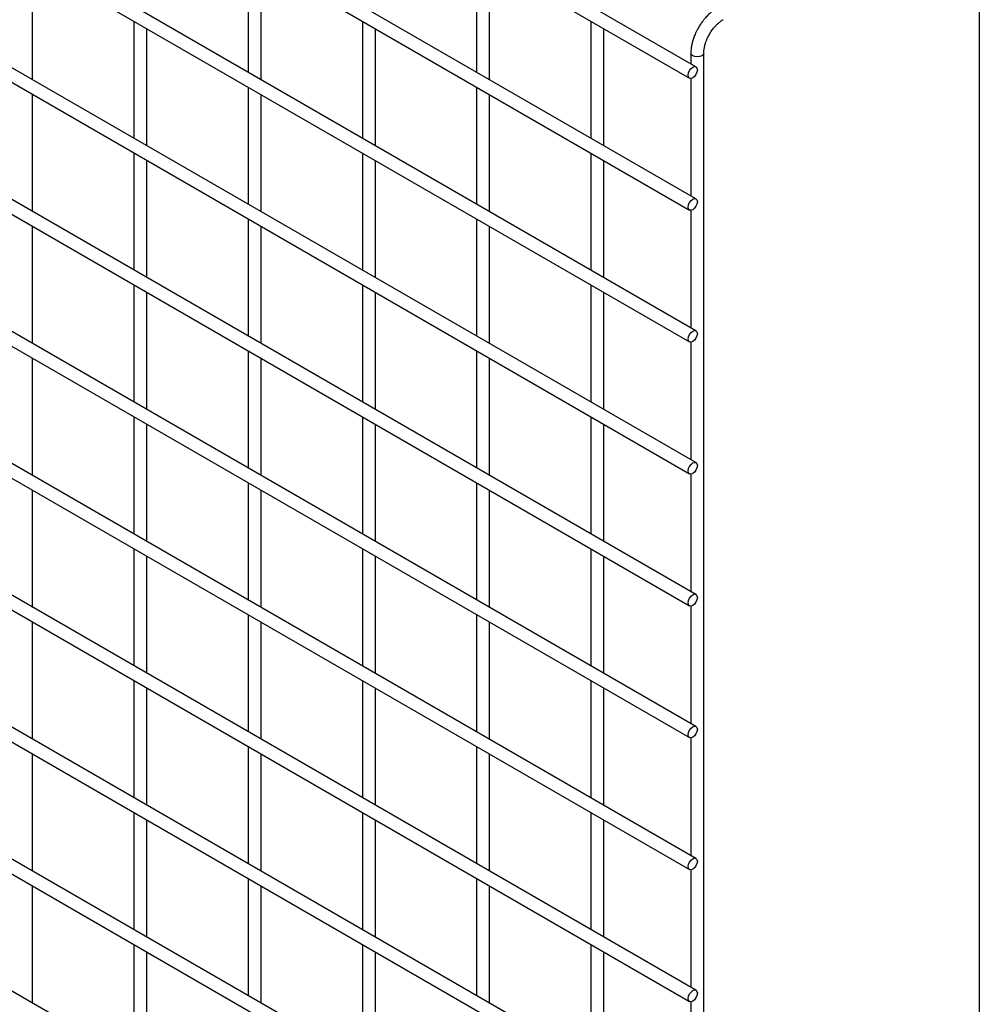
# Model space of a CAD drawing. Header units: inches. Extents: x 0.2 to 10.8, y 0.2 to 8.2.
# Tile 17 of 21: x 9.76 to 10.75, y 5.797 to 6.813. Entities that reach past the tile are written whole.
import ezdxf

# ---------------------------------------------------------------- set-up
doc = ezdxf.new("R2010")
doc.units = ezdxf.units.IN
doc.header["$MEASUREMENT"] = 0
doc.layers.add('TEXT', color=140, linetype='Continuous', lineweight=25)

msp = doc.modelspace()

# ---------------------------------------------------------------- linework, layer by layer
for p, q in [((10.45775, 6.76391), (8.81314, 7.71332)), ((8.80647, 7.70177), (10.45108, 6.75236)), ((10.45775, 6.62782), (8.81314, 7.57723)), ((8.80647, 7.56568), (10.45108, 6.61627)), ((10.45775, 6.49173), (8.81314, 7.44114)), ((8.80647, 7.42959), (10.45108, 6.48018)), ((10.45775, 6.35564), (8.81314, 7.30505)), ((8.80647, 7.2935), (10.45108, 6.34409)), ((10.45775, 6.21955), (8.81314, 7.16896)), ((8.80647, 7.15741), (10.45108, 6.208)), ((10.45775, 6.08346), (8.81314, 7.03287)), ((8.80647, 7.02132), (10.45108, 6.07191)), ((10.45775, 5.94737), (8.81314, 6.89678)), ((8.80647, 6.88523), (10.45108, 5.93582)), ((9.99579, 6.8791), (9.99579, 6.75841)), ((10.23149, 6.87913), (10.23149, 6.75843)), ((9.77342, 6.75069), (9.77342, 6.87139)), ((10.00912, 6.75071), (10.00912, 6.87141)), ((10.24483, 6.75074), (10.24483, 6.87143)), ((9.87794, 6.81105), (9.87794, 6.69035)), ((10.11364, 6.81107), (10.11364, 6.69038)), ((10.34934, 6.81109), (10.34934, 6.6904)), ((9.89127, 6.68266), (9.89127, 6.80335)), ((10.12697, 6.68268), (10.12697, 6.80337)), ((10.36268, 6.6827), (10.36268, 6.8034)), ((10.45246, 6.7781), (10.45246, 6.76696)), ((10.4658, 5.11623), (10.4658, 6.7781)), ((10.45775, 5.81128), (8.81314, 6.76069)), ((8.80647, 6.74914), (10.45108, 5.79973)), ((10.45246, 6.75205), (10.45246, 6.63087)), ((9.77342, 6.6146), (9.77342, 6.7353)), ((9.99579, 6.74301), (9.99579, 6.62232)), ((10.00912, 6.61462), (10.00912, 6.73532)), ((10.23149, 6.74304), (10.23149, 6.62234)), ((10.24483, 6.61465), (10.24483, 6.73534)), ((9.87794, 6.67496), (9.87794, 6.55426)), ((10.11364, 6.67498), (10.11364, 6.55429)), ((10.34934, 6.675), (10.34934, 6.55431)), ((9.89127, 6.54657), (9.89127, 6.66726)), ((10.12697, 6.54659), (10.12697, 6.66728)), ((10.36268, 6.54661), (10.36268, 6.66731)), ((10.45775, 5.67519), (8.81314, 6.6246)), ((8.80647, 6.61305), (10.45108, 5.66364)), ((10.45246, 6.61596), (10.45246, 6.49478)), ((9.99579, 6.60692), (9.99579, 6.48623)), ((10.23149, 6.60695), (10.23149, 6.48625)), ((9.77342, 6.47851), (9.77342, 6.59921)), ((10.00912, 6.47853), (10.00912, 6.59923)), ((10.24483, 6.47855), (10.24483, 6.59925)), ((9.87794, 6.53887), (9.87794, 6.41817)), ((10.11364, 6.53889), (10.11364, 6.4182)), ((10.34934, 6.53891), (10.34934, 6.41822)), ((9.89127, 6.41048), (9.89127, 6.53117)), ((10.12697, 6.4105), (10.12697, 6.53119)), ((10.36268, 6.41052), (10.36268, 6.53122)), ((10.45775, 5.5391), (8.81314, 6.48851)), ((8.80647, 6.47696), (10.45108, 5.52755)), ((9.99579, 6.47083), (9.99579, 6.35014)), ((10.23149, 6.47086), (10.23149, 6.35016)), ((10.45246, 6.47987), (10.45246, 6.35869)), ((9.77342, 6.34242), (9.77342, 6.46312)), ((10.00912, 6.34244), (10.00912, 6.46314)), ((10.24483, 6.34246), (10.24483, 6.46316)), ((9.87794, 6.40278), (9.87794, 6.28208)), ((10.11364, 6.4028), (10.11364, 6.28211)), ((10.34934, 6.40282), (10.34934, 6.28213)), ((9.89127, 6.27439), (9.89127, 6.39508)), ((10.12697, 6.27441), (10.12697, 6.3951)), ((10.36268, 6.27443), (10.36268, 6.39513)), ((10.45775, 5.40301), (8.81314, 6.35242)), ((10.45246, 6.34378), (10.45246, 6.2226)), ((9.99579, 6.33474), (9.99579, 6.21405)), ((10.23149, 6.33477), (10.23149, 6.21407)), ((9.77342, 6.20633), (9.77342, 6.32702)), ((10.00912, 6.20635), (10.00912, 6.32705)), ((10.24483, 6.20637), (10.24483, 6.32707)), ((9.87794, 6.26669), (9.87794, 6.14599)), ((9.89127, 6.1383), (9.89127, 6.25899)), ((10.11364, 6.26671), (10.11364, 6.14602)), ((10.12697, 6.13832), (10.12697, 6.25901)), ((10.34934, 6.26673), (10.34934, 6.14604)), ((10.36268, 6.13834), (10.36268, 6.25904)), ((10.45246, 6.20769), (10.45246, 6.08651)), ((9.99579, 6.19865), (9.99579, 6.07796)), ((10.23149, 6.19868), (10.23149, 6.07798)), ((9.77342, 6.07024), (9.77342, 6.19093)), ((10.00912, 6.07026), (10.00912, 6.19096)), ((10.24483, 6.07028), (10.24483, 6.19098)), ((9.87794, 6.1306), (9.87794, 6.0099)), ((10.11364, 6.13062), (10.11364, 6.00993)), ((10.34934, 6.13064), (10.34934, 6.00995)), ((9.89127, 6.00221), (9.89127, 6.1229)), ((10.12697, 6.00223), (10.12697, 6.12292)), ((10.36268, 6.00225), (10.36268, 6.12295)), ((10.45246, 6.0716), (10.45246, 5.95042)), ((9.77342, 5.93415), (9.77342, 6.05484)), ((9.99579, 6.06256), (9.99579, 5.94187)), ((10.00912, 5.93417), (10.00912, 6.05487)), ((10.23149, 6.06259), (10.23149, 5.94189)), ((10.24483, 5.93419), (10.24483, 6.05489)), ((9.87794, 5.99451), (9.87794, 5.87381)), ((10.11364, 5.99453), (10.11364, 5.87384)), ((10.34934, 5.99455), (10.34934, 5.87386)), ((9.89127, 5.86612), (9.89127, 5.98681)), ((10.12697, 5.86614), (10.12697, 5.98683)), ((10.36268, 5.86616), (10.36268, 5.98685)), ((10.45246, 5.93551), (10.45246, 5.81433)), ((9.99579, 5.92647), (9.99579, 5.80578)), ((10.23149, 5.9265), (10.23149, 5.8058)), ((9.77342, 5.79806), (9.77342, 5.91875)), ((10.00912, 5.79808), (10.00912, 5.91878)), ((10.24483, 5.7981), (10.24483, 5.9188)), ((9.87794, 5.85842), (9.87794, 5.73772)), ((10.11364, 5.85844), (10.11364, 5.73775)), ((10.34934, 5.85846), (10.34934, 5.73777)), ((9.89127, 5.73003), (9.89127, 5.85072)), ((10.12697, 5.73005), (10.12697, 5.85074)), ((10.36268, 5.73007), (10.36268, 5.85076)), ((10.45246, 5.79942), (10.45246, 5.67824))]:
    msp.add_line(p, q)
at = {"flags": 128}
for points in [[(10.4658, 6.77811), (10.4658, 6.7781), (10.46529, 6.77663), (10.46384, 6.77538), (10.46168, 6.77454), (10.45913, 6.77425), (10.45658, 6.77454), (10.45442, 6.77538), (10.45297, 6.77663), (10.45246, 6.7781), (10.45246, 6.77812)], [(10.45913, 6.76086), (10.45877, 6.75856), (10.45775, 6.75621), (10.45622, 6.75415), (10.45442, 6.75269), (10.45261, 6.75206), (10.45108, 6.75236), (10.45006, 6.75354), (10.4497, 6.75541), (10.45006, 6.7577), (10.45108, 6.76006), (10.45261, 6.76212), (10.45442, 6.76358), (10.45622, 6.7642), (10.45775, 6.76391), (10.45877, 6.76273), (10.45913, 6.76086)], [(10.45913, 6.62476), (10.45877, 6.62247), (10.45775, 6.62012), (10.45622, 6.61806), (10.45442, 6.6166), (10.45261, 6.61597), (10.45108, 6.61627), (10.45006, 6.61745), (10.4497, 6.61932), (10.45006, 6.62161), (10.45108, 6.62397), (10.45261, 6.62603), (10.45442, 6.62749), (10.45622, 6.62811), (10.45775, 6.62782), (10.45877, 6.62664), (10.45913, 6.62476)], [(10.45913, 6.48867), (10.45877, 6.48638), (10.45775, 6.48403), (10.45622, 6.48197), (10.45442, 6.48051), (10.45261, 6.47988), (10.45108, 6.48018), (10.45006, 6.48136), (10.4497, 6.48323), (10.45006, 6.48552), (10.45108, 6.48788), (10.45261, 6.48994), (10.45442, 6.4914), (10.45622, 6.49202), (10.45775, 6.49173), (10.45877, 6.49055), (10.45913, 6.48867)], [(10.45913, 6.35258), (10.45877, 6.35029), (10.45775, 6.34794), (10.45622, 6.34588), (10.45442, 6.34442), (10.45261, 6.34379), (10.45108, 6.34409), (10.45006, 6.34527), (10.4497, 6.34714), (10.45006, 6.34943), (10.45108, 6.35179), (10.45261, 6.35385), (10.45442, 6.35531), (10.45622, 6.35593), (10.45775, 6.35564), (10.45877, 6.35446), (10.45913, 6.35258)], [(10.45913, 6.21649), (10.45877, 6.2142), (10.45775, 6.21185), (10.45622, 6.20979), (10.45442, 6.20833), (10.45261, 6.2077), (10.45108, 6.208), (10.45006, 6.20918), (10.4497, 6.21105), (10.45006, 6.21334), (10.45108, 6.2157), (10.45261, 6.21776), (10.45442, 6.21922), (10.45622, 6.21984), (10.45775, 6.21955), (10.45877, 6.21837), (10.45913, 6.21649)], [(10.45913, 6.0804), (10.45877, 6.07811), (10.45775, 6.07576), (10.45622, 6.0737), (10.45442, 6.07224), (10.45261, 6.07161), (10.45108, 6.07191), (10.45006, 6.07309), (10.4497, 6.07496), (10.45006, 6.07725), (10.45108, 6.07961), (10.45261, 6.08167), (10.45442, 6.08313), (10.45622, 6.08375), (10.45775, 6.08346), (10.45877, 6.08228), (10.45913, 6.0804)], [(10.45913, 5.94431), (10.45877, 5.94202), (10.45775, 5.93967), (10.45622, 5.93761), (10.45442, 5.93615), (10.45261, 5.93552), (10.45108, 5.93582), (10.45006, 5.937), (10.4497, 5.93887), (10.45006, 5.94116), (10.45108, 5.94352), (10.45261, 5.94558), (10.45442, 5.94704), (10.45622, 5.94766), (10.45775, 5.94737), (10.45877, 5.94619), (10.45913, 5.94431)], [(10.45913, 5.80822), (10.45877, 5.80593), (10.45775, 5.80358), (10.45622, 5.80151), (10.45442, 5.80006), (10.45261, 5.79943), (10.45108, 5.79973), (10.45006, 5.80091), (10.4497, 5.80278), (10.45006, 5.80507), (10.45108, 5.80743), (10.45261, 5.80949), (10.45442, 5.81095), (10.45622, 5.81157), (10.45775, 5.81128), (10.45877, 5.8101), (10.45913, 5.80822)]]:
    msp.add_lwpolyline(points, dxfattribs=at)
for points, knots in [([(10.47908, 6.82411), (10.47853, 6.82381), (10.4766, 6.82277), (10.47353, 6.82042), (10.47, 6.81728), (10.46708, 6.81415), (10.46456, 6.81104), (10.46229, 6.80789), (10.46089, 6.80556), (10.46017, 6.80437)], [0, 0, 0, 0, 0.0760538, 0.2630206, 0.4373521, 0.5977863, 0.7196031, 0.8574438, 1, 1, 1, 1]), ([(10.47172, 6.7977), (10.47265, 6.79921), (10.47395, 6.80132), (10.47612, 6.80415), (10.47805, 6.8064), (10.48041, 6.80875), (10.48288, 6.81078), (10.4847, 6.81208), (10.48561, 6.81255), (10.48573, 6.81261)], [0, 0, 0, 0, 0.2331862, 0.328025, 0.4833317, 0.6413519, 0.8071191, 0.9757554, 1, 1, 1, 1]), ([(10.46017, 6.80437), (10.45915, 6.80248), (10.45771, 6.79982), (10.456, 6.79575), (10.45475, 6.79226), (10.4536, 6.78811), (10.45282, 6.78384), (10.45244, 6.78046), (10.4525, 6.77859), (10.45252, 6.77812)], [0, 0, 0, 0, 0.2211397, 0.3113024, 0.4598978, 0.6125922, 0.7749994, 0.9430444, 1, 1, 1, 1]), ([(10.46582, 6.77811), (10.46584, 6.77909), (10.46589, 6.78112), (10.46648, 6.78458), (10.46737, 6.78792), (10.46847, 6.79102), (10.46982, 6.79421), (10.47102, 6.79641), (10.47172, 6.7977)], [0, 0, 0, 0, 0.169323, 0.3523726, 0.5340519, 0.6675763, 0.8056351, 1, 1, 1, 1])]:
    msp.add_open_spline(points, degree=3, knots=knots)
at = {"layer": 'TEXT'}
msp.add_line((10.75, 8.25), (10.75, 0.25), dxfattribs=at)

doc.saveas('drawing.dxf')
